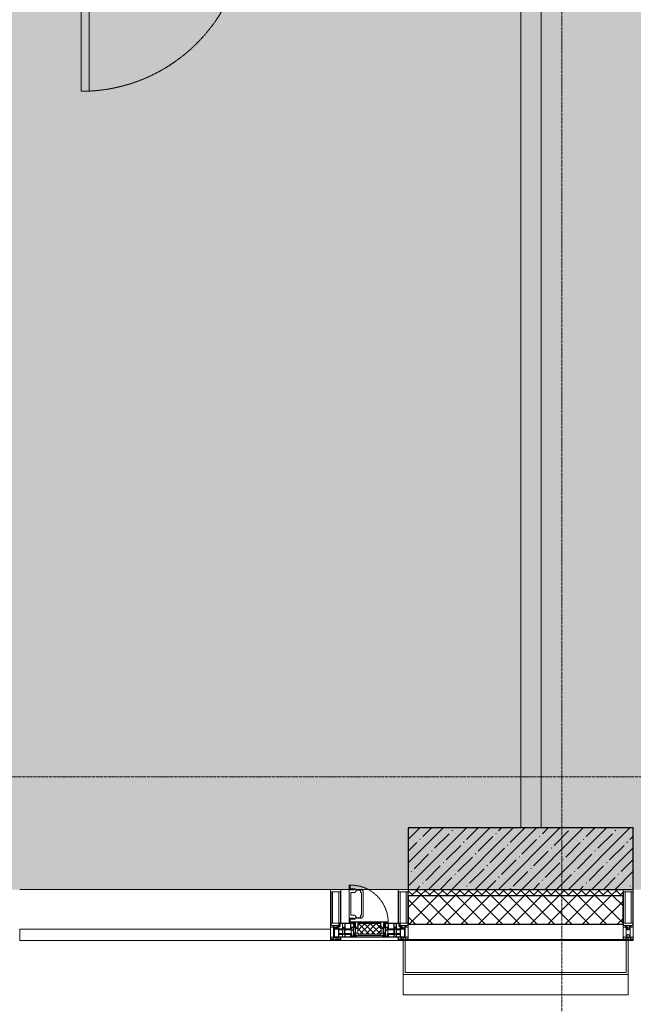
# Model space of a CAD drawing. Header units: millimetres. Extents: x -531352 to 178656, y -69521 to 326874.
# Tile 100 of 256: x -180153 to -177153, y 284825 to 289637. Entities that reach past the tile are written whole.
import ezdxf

# ---------------------------------------------------------------- set-up
doc = ezdxf.new("R2010")
doc.units = ezdxf.units.MM
doc.linetypes.add('-D1-02х01', pattern=[3, 2, -1])
doc.linetypes.add('-D1d1-15x02', pattern=[19, 15, -2, 0, -2])
for name, color, linetype, lineweight in [('_0', 7, 'Continuous', 13), ('A-COLS', 7, 'Continuous', 5), ('A-DETL-GENF', 7, 'Continuous', 5), ('A-DOOR', 7, 'Continuous', 5), ('A-GLAZ', 7, 'Continuous', 5), ('A-GLAZ-CURT', 8, 'Continuous', 5), ('A-GLAZ-CWMG', 8, 'Continuous', 5), ('A-WALL', 7, 'Continuous', 5), ('A-WALL-FNSH', 8, 'Continuous', 5), ('I-WALL', 7, 'Continuous', 5), ('S-COLS', 7, 'Continuous', 5), ('S-GRID', 7, 'Continuous', 5), ('Элементы узлов', 7, 'Continuous', 5)]:
    doc.layers.add(name, color=color, linetype=linetype, lineweight=lineweight)

# ---------------------------------------------------------------- blocks, each defined once
blk = doc.blocks.new('Rectangular Mullion - 50Wx250H-2623690-50_AS_m_L23')
at = {"layer": 'Элементы узлов'}
for p, q in [((-25, 65.2), (-25, 250)), ((-25, 250), (0, 250)), ((25, 250), (0, 250)), ((25, 65.2), (25, 250)), ((-23, 237.3), (0, 237.3)), ((-23, 237.3), (-23, 73.6)), ((-14.9, 84), (-14.9, 237.3)), ((23, 237.3), (0, 237.3)), ((14.9, 84), (14.9, 237.3)), ((23, 237.3), (23, 73.6)), ((-14, 65.2), (-25, 65.2)), ((0, 84), (-23, 84)), ((-0.5, 73.6), (-23, 73.6)), ((-14, 71.3), (-14, 65.2)), ((-10, 71.3), (-14, 71.3)), ((-10, 53), (-10, 71.3)), ((-8.7, 53), (-10, 53)), ((-10, 53), (-10, 17)), ((-8.7, 53), (-7, 54.7)), ((-7, 65.2), (-5.9, 67.3)), ((-7, 65.2), (-7, 54.7)), ((-4.1, 67.3), (-5.9, 67.3)), ((-4.1, 67.3), (-2.9, 65.1)), ((-2.9, 65.1), (-2.9, 54.6)), ((-1.3, 53), (-2.9, 54.6)), ((0, 53), (-1.3, 53)), ((0, 84), (23, 84)), ((0, 53), (1.3, 53)), ((0.5, 73.6), (23, 73.6)), ((1.3, 53), (2.9, 54.6)), ((4.1, 67.3), (2.9, 65.1)), ((2.9, 65.1), (2.9, 54.6)), ((4.1, 67.3), (5.9, 67.3)), ((7, 65.2), (5.9, 67.3)), ((7, 65.2), (7, 54.7)), ((8.7, 53), (7, 54.7)), ((8.7, 53), (10, 53)), ((10, 71.3), (14, 71.3)), ((10, 53), (10, 71.3)), ((10, 53), (10, 17)), ((14, 71.3), (14, 65.2)), ((14, 65.2), (25, 65.2)), ((-23.8, 14.6), (-25, 14.2)), ((-25, 0), (-25, 14.2)), ((-22.3, 17), (-23.8, 17)), ((-23.8, 17), (-23.8, 14.6)), ((-22.5, 10.6), (-23.8, 14.6)), ((-22.5, 10.6), (-23.7, 9.9)), ((-23.7, 1.3), (-23.7, 9.9)), ((-23.7, 1.3), (-11.8, 1.3)), ((-23.2, 10.2), (-22.5, 8)), ((-22.5, 8), (-22.5, 4.5)), ((-21.3, 4.5), (-22.5, 4.5)), ((-22.3, 17), (-22.3, 16)), ((-22.3, 16), (-21.3, 16)), ((-19, 17.6), (-21.3, 16)), ((-21.3, 4.5), (-21.3, 6.5)), ((-21.3, 6.5), (-14.2, 6.5)), ((-18.4, 16.6), (-19, 17.6)), ((-7.4, 16.6), (-18.4, 16.6)), ((-14.2, 6.5), (-14.2, 4.5)), ((-13.2, 4.5), (-14.2, 4.5)), ((-13.2, 4.5), (-12.2, 7.2)), ((-12.7, 7.6), (-11.3, 11.4)), ((-12.7, 7.6), (-11.8, 6.9)), ((-12.2, 9), (-12.2, 14.8)), ((-12.2, 14.8), (0, 14.8)), ((-11.8, 1.3), (-11.8, 6.9)), ((-10.5, 11.2), (-11.3, 11.4)), ((-10.5, 1.5), (-10.5, 11.2)), ((-4.8, 1.5), (-10.5, 1.5)), ((-10, 17), (-7.5, 17)), ((-8.5, 23), (-1.5, 30)), ((-8.5, 18.5), (-8.5, 23)), ((-7.5, 18.5), (-8.5, 18.5)), ((-7.5, 17), (-7.5, 18.5)), ((-7.4, 18), (-7.4, 16.6)), ((-2.6, 18), (-7.4, 18)), ((0, 8), (-4.8, 8)), ((-4.8, 1.5), (-4.8, 8)), ((-2.6, 18), (-2.6, 16.8)), ((-2.6, 16.8), (0, 16.8)), ((-1.5, 30), (0, 30)), ((1.5, 30), (0, 30)), ((2.6, 16.8), (0, 16.8)), ((0, 14.8), (0, 16.8)), ((0, 14.8), (0, 16.8)), ((12.2, 14.8), (0, 14.8)), ((0, 0), (0, 8)), ((0, 8), (4.8, 8)), ((0, 0), (0, 8)), ((8.5, 23), (1.5, 30)), ((2.6, 18), (2.6, 16.8)), ((2.6, 18), (7.4, 18)), ((4.8, 1.5), (4.8, 8)), ((4.8, 1.5), (10.5, 1.5)), ((7.4, 18), (7.4, 16.6)), ((7.4, 16.6), (18.4, 16.6)), ((7.5, 18.5), (8.5, 18.5)), ((7.5, 17), (7.5, 18.5)), ((10, 17), (7.5, 17)), ((8.5, 18.5), (8.5, 23)), ((10.5, 11.2), (11.3, 11.4)), ((10.5, 1.5), (10.5, 11.2)), ((12.7, 7.6), (11.3, 11.4)), ((12.7, 7.6), (11.8, 6.9)), ((11.8, 1.3), (11.8, 6.9)), ((23.7, 1.3), (11.8, 1.3)), ((12.2, 9), (12.2, 14.8)), ((13.2, 4.5), (12.2, 7.2)), ((13.2, 4.5), (14.2, 4.5)), ((21.3, 6.5), (14.2, 6.5)), ((14.2, 6.5), (14.2, 4.5)), ((18.4, 16.6), (19, 17.6)), ((19, 17.6), (21.3, 16)), ((22.3, 16), (21.3, 16)), ((21.3, 4.5), (21.3, 6.5)), ((21.3, 4.5), (22.5, 4.5)), ((22.3, 17), (22.3, 16)), ((22.3, 17), (23.8, 17)), ((22.5, 10.6), (23.8, 14.6)), ((22.5, 10.6), (23.7, 9.9)), ((23.2, 10.2), (22.5, 8)), ((22.5, 8), (22.5, 4.5)), ((23.7, 1.3), (23.7, 9.9)), ((23.8, 17), (23.8, 14.6)), ((23.8, 14.6), (25, 14.2)), ((25, 0), (25, 14.2)), ((-25, 0), (0, 0)), ((25, 0), (0, 0))]:
    blk.add_line(p, q, dxfattribs=at)
for centre, start, end in [((-0.5, 73.1), 360, 90), ((0.5, 73.1), 90, 180)]:
    blk.add_arc(centre, 0.5, start, end, dxfattribs=at)
blk = doc.blocks.new('Rectangular Mullion - R_StandardFrame_50Wx250H-5026827-50_AS_M_L23')
at = {"layer": 'A-GLAZ-CWMG', "lineweight": 9}
for p, q in [((-25, 0), (-25, 250)), ((-25, 250), (25, 250)), ((25, 250), (25, 0)), ((25, 0), (-25, 0))]:
    blk.add_line(p, q, dxfattribs=at)
blk = doc.blocks.new('A_PAN_Створка - 383мм-V23-50_AS_M_L23')
at = {"layer": 'A-GLAZ-CURT'}
h = blk.add_hatch(dxfattribs=at)
h.set_pattern_fill('FP_24', color=256, style=0, pattern_type=2)
h.set_pattern_definition([(225, (13810, -750), (14.142136, -14.142136), []), (315, (13810, -750), (14.142136, 14.142136), [])])
h.paths.add_polyline_path([(-24.9, -31.8), (-54.5, -31.8), (-54.9, -34.1), (-57.2, -36.4), (-57.2, -60.8), (-54.6, -63.4), (-53.6, -82.7), (54.6, -81.8), (54.6, -63.4), (57.2, -60.8), (57.2, -36.4), (54.9, -34.1), (54.5, -31.8)])
at = {"layer": 'A-DETL-GENF'}
for p, q in [((-70, -32.1), (-61.4, -23.5)), ((-70, -62.5), (-70, -32.1)), ((-67.8, -38.3), (-65.7, -37.4)), ((-67.8, -55.7), (-67.8, -38.3)), ((-65.7, -37.4), (-60.8, -34.7)), ((61.4, -23.5), (-61.4, -23.5)), ((-60.8, -34.7), (-57.3, -35.9)), ((-55.2, -33.8), (-57.3, -35.9)), ((-54.9, -34.1), (-57.2, -36.4)), ((-57.2, -36.4), (-57.2, -60.8)), ((-55.2, -33.8), (-54.8, -31.5)), ((-54.9, -25.8), (-53.9, -24.8)), ((-54.9, -29.5), (-54.9, -25.8)), ((-53.9, -30.5), (-54.9, -29.5)), ((-54.5, -31.8), (-54.9, -34.1)), ((0, -31.5), (-54.8, -31.5)), ((54.5, -31.8), (-54.5, -31.8)), ((-53.9, -24.8), (53.9, -24.8)), ((53.9, -30.5), (-53.9, -30.5)), ((0, -31.5), (54.8, -31.5)), ((54.9, -25.8), (53.9, -24.8)), ((53.9, -30.5), (54.9, -29.5)), ((54.9, -34.1), (54.5, -31.8)), ((55.2, -33.8), (54.8, -31.5)), ((54.9, -29.5), (54.9, -25.8)), ((57.2, -36.4), (54.9, -34.1)), ((55.2, -33.8), (57.3, -35.9)), ((57.2, -60.8), (57.2, -36.4)), ((60.8, -34.7), (57.3, -35.9)), ((65.7, -37.4), (60.8, -34.7)), ((70, -32.1), (61.4, -23.5)), ((67.8, -38.3), (65.7, -37.4)), ((67.8, -55.7), (67.8, -38.3)), ((70, -62.5), (70, -32.1)), ((-91.5, -87.5), (-73.9, -87.5)), ((-91.5, -92), (-91.5, -87.5)), ((-91.5, -92), (91.5, -92)), ((-83.4, -90.3), (-83.4, -87.5)), ((-83.4, -90.3), (-69.4, -90.3)), ((-73.9, -62.5), (-70, -62.5)), ((-73.9, -87.5), (-73.9, -62.5)), ((-69.4, -66.5), (-73.9, -66.5)), ((-73.9, -81.5), (-69.4, -81.5)), ((-69.4, -85.5), (-73.9, -85.5)), ((-69.4, -81.5), (-69.4, -66.5)), ((-69.4, -90.3), (-69.4, -85.5)), ((-61.7, -62.5), (-67.9, -62.5)), ((-67.9, -62.5), (-67.9, -89.3)), ((-67.9, -89.3), (-66.9, -90.3)), ((-66, -56.5), (-67.8, -55.7)), ((-66.9, -90.3), (-57.4, -90.3)), ((-66, -56.5), (-62, -59.1)), ((-62, -59.1), (-60.7, -61)), ((-61.7, -64.9), (-61.7, -62.5)), ((-60.1, -67.7), (-61.7, -64.9)), ((-60.7, -61), (-57.4, -61)), ((-56.4, -67.7), (-60.1, -67.7)), ((-57.4, -61), (-54.9, -63.5)), ((-57.4, -90.3), (-56.4, -89.4)), ((-57.2, -60.8), (-54.6, -63.4)), ((-56.4, -89.4), (-56.4, -67.7)), ((-54.9, -63.5), (-54.9, -81.9)), ((-54.9, -81.9), (-53.8, -83)), ((-54.9, -85.6), (-53.9, -84.6)), ((-54.9, -89.3), (-54.9, -85.6)), ((-53.9, -90.3), (-54.9, -89.3)), ((-54.6, -63.4), (-54.6, -81.8)), ((-54.6, -81.8), (-53.6, -82.7)), ((-53.9, -84.6), (53.9, -84.6)), ((53.9, -90.3), (-53.9, -90.3)), ((53.8, -83), (-53.8, -83)), ((-53.6, -82.7), (53.6, -82.7)), ((53.6, -82.7), (54.6, -81.8)), ((54.9, -81.9), (53.8, -83)), ((54.9, -85.6), (53.9, -84.6)), ((53.9, -90.3), (54.9, -89.3)), ((54.6, -63.4), (57.2, -60.8)), ((54.6, -81.8), (54.6, -63.4)), ((57.4, -61), (54.9, -63.5)), ((54.9, -63.5), (54.9, -81.9)), ((54.9, -89.3), (54.9, -85.6)), ((56.4, -67.7), (60.1, -67.7)), ((56.4, -89.4), (56.4, -67.7)), ((57.4, -90.3), (56.4, -89.4)), ((60.7, -61), (57.4, -61)), ((66.9, -90.3), (57.4, -90.3)), ((60.1, -67.7), (61.7, -64.9)), ((62, -59.1), (60.7, -61)), ((61.7, -62.5), (67.9, -62.5)), ((61.7, -64.9), (61.7, -62.5)), ((66, -56.5), (62, -59.1)), ((66, -56.5), (67.8, -55.7)), ((67.9, -89.3), (66.9, -90.3)), ((67.9, -62.5), (67.9, -89.3)), ((69.4, -66.5), (73.9, -66.5)), ((69.4, -81.5), (69.4, -66.5)), ((73.9, -81.5), (69.4, -81.5)), ((69.4, -85.5), (73.9, -85.5)), ((69.4, -90.3), (69.4, -85.5)), ((83.4, -90.3), (69.4, -90.3)), ((73.9, -62.5), (70, -62.5)), ((73.9, -87.5), (73.9, -62.5)), ((91.5, -87.5), (73.9, -87.5)), ((83.4, -90.3), (83.4, -87.5)), ((91.5, -92), (91.5, -87.5))]:
    blk.add_line(p, q, dxfattribs=at)
at = {"layer": 'A-DETL-GENF', "color": 9, "true_color": 0xc8c8c8}
for p, q in [((95.1, -87.5), (95.1, -105.1)), ((99.6, -87.5), (95.1, -87.5)), ((97.9, -95.6), (95.1, -95.6)), ((97.9, -95.6), (97.9, -109.6)), ((99.6, -270.5), (99.6, -87.5)), ((39.7, -109), (31.1, -117.6)), ((31.1, -117.6), (31.1, -240.4)), ((41.4, -123.8), (39.1, -124.2)), ((39.1, -179), (39.1, -124.2)), ((70.1, -109), (39.7, -109)), ((41.4, -123.8), (43.5, -121.7)), ((45, -113.3), (42.3, -118.2)), ((42.3, -118.2), (43.5, -121.7)), ((45.9, -111.2), (45, -113.3)), ((63.3, -111.2), (45.9, -111.2)), ((64.1, -113), (63.3, -111.2)), ((64.1, -113), (66.7, -117)), ((66.7, -117), (68.6, -118.3)), ((68.6, -118.3), (68.6, -121.6)), ((68.6, -121.6), (71.1, -124.1)), ((70.1, -105.1), (70.1, -109)), ((95.1, -105.1), (70.1, -105.1)), ((71.1, -124.1), (89.5, -124.1)), ((74.1, -109.6), (74.1, -105.1)), ((89.1, -109.6), (74.1, -109.6)), ((89.1, -105.1), (89.1, -109.6)), ((89.5, -124.1), (90.6, -125.2)), ((90.6, -125.2), (90.6, -232.8)), ((93.1, -109.6), (93.1, -105.1)), ((97.9, -109.6), (93.1, -109.6)), ((39.1, -179), (39.1, -233.8)), ((39.7, -249), (31.1, -240.4)), ((41.4, -234.2), (39.1, -233.8)), ((41.4, -234.2), (43.5, -236.3)), ((42.3, -239.8), (43.5, -236.3)), ((45, -244.7), (42.3, -239.8)), ((66.7, -241), (68.6, -239.7)), ((68.6, -236.4), (71.1, -233.9)), ((68.6, -239.7), (68.6, -236.4)), ((71.1, -233.9), (89.5, -233.9)), ((89.5, -233.9), (90.6, -232.8)), ((70.1, -249), (39.7, -249)), ((45.9, -246.8), (45, -244.7)), ((63.3, -246.8), (45.9, -246.8)), ((64.1, -245), (63.3, -246.8)), ((64.1, -245), (66.7, -241)), ((70.1, -252.9), (70.1, -249)), ((95.1, -252.9), (70.1, -252.9)), ((74.1, -248.4), (74.1, -252.9)), ((89.1, -248.4), (74.1, -248.4)), ((89.1, -252.9), (89.1, -248.4)), ((93.1, -248.4), (93.1, -252.9)), ((97.9, -248.4), (93.1, -248.4)), ((95.1, -270.5), (95.1, -252.9)), ((97.9, -262.4), (95.1, -262.4)), ((99.6, -270.5), (95.1, -270.5)), ((97.9, -262.4), (97.9, -248.4))]:
    blk.add_line(p, q, dxfattribs=at)
at = {"layer": 'A-GLAZ'}
for p, q in [((-67.9, -17), (-171, -17)), ((-171, -17), (-171, -57)), ((-171, -18.5), (-153.5, -18.5)), ((-153.5, -18.5), (-152, -20)), ((-152, -20), (-152, -73.5)), ((-150.5, -17), (-150.5, -29.4)), ((-132.4, -18.6), (-150.5, -18.6)), ((-150.5, -29.4), (-132.4, -29.4)), ((-150.5, -33.6), (-150.5, -68)), ((-136.3, -33.6), (-150.5, -33.6)), ((-137.2, -31), (-135.8, -35)), ((-132.5, -31), (-137.2, -31)), ((-132.1, -36.8), (-135.8, -35)), ((-132.5, -31.9), (-133.4, -33.7)), ((-133.4, -33.7), (-130.1, -35.3)), ((-132.5, -31.9), (-132.5, -31)), ((-132.4, -29.4), (-132.4, -18.6)), ((-132.1, -49), (-132.1, -36.8)), ((-131, -18.2), (-131, -29.5)), ((-120.8, -18.2), (-131, -18.2)), ((-131, -29.5), (-120.8, -29.5)), ((-131, -30.9), (-131, -33)), ((-120.8, -30.9), (-131, -30.9)), ((-129.4, -34.6), (-131, -33)), ((-130.1, -35.3), (-129.4, -34.6)), ((-130.1, -35.3), (-130.1, -50.4)), ((-122.4, -34.6), (-120.8, -33)), ((-121.7, -35.3), (-122.4, -34.6)), ((-118.4, -33.7), (-121.7, -35.3)), ((-121.7, -35.3), (-121.7, -50.4)), ((-120.8, -18.2), (-120.8, -29.5)), ((-120.8, -30.9), (-120.8, -33)), ((-119.7, -36.8), (-115.9, -35)), ((-119.7, -49), (-119.7, -36.8)), ((-119.3, -18.6), (-92.5, -18.6)), ((-119.3, -29.4), (-119.3, -18.6)), ((-92.5, -29.4), (-119.3, -29.4)), ((-119.3, -31), (-114.6, -31)), ((-119.3, -31.9), (-119.3, -31)), ((-119.3, -31.9), (-118.4, -33.7)), ((-114.6, -31), (-115.9, -35)), ((-94.1, -33.5), (-115.4, -33.5)), ((-89.9, -35.1), (-94.1, -33.5)), ((-92.5, -18.6), (-92.5, -29.4)), ((-90.8, -18.5), (-90.8, -29.4)), ((-87.3, -18.5), (-90.8, -18.5)), ((-90.8, -29.4), (-85.9, -29.4)), ((-89.9, -32.5), (-89.9, -35.1)), ((-85.9, -32.5), (-89.9, -32.5)), ((-89.9, -35.1), (-89.9, -50.9)), ((-87.3, -20.4), (-87.3, -18.5)), ((-87.3, -20.4), (-87.3, -21.9)), ((-84.8, -20.4), (-87.3, -20.4)), ((-87.3, -21.9), (-85.9, -21.9)), ((-85.9, -18.2), (-85.9, -20.4)), ((-75.9, -18.2), (-85.9, -18.2)), ((-85.9, -21.9), (-85.9, -29.4)), ((-85.9, -29.4), (-85.9, -32.5)), ((-85.9, -53.5), (-78, -45.6)), ((-83.4, -20.4), (-84.8, -20.4)), ((-70, -33.8), (-83.4, -20.4)), ((-78, -84), (-78, -23.5)), ((-78, -23.5), (-67.9, -23.5)), ((-78, -36.8), (-70, -36.8)), ((-78, -45.6), (-78, -36.8)), ((-75.9, -21.5), (-75.9, -18.2)), ((-75.9, -21.5), (-75.9, -23.5)), ((-74.9, -21.5), (-75.9, -21.5)), ((-75.9, -23.5), (-73, -23.5)), ((-74.9, -17.9), (-74.9, -21.5)), ((-68.9, -17.9), (-74.9, -17.9)), ((-67.2, -29.3), (-73, -23.5)), ((-61.4, -23.5), (-70, -32.1)), ((-70, -32.1), (-70, -62.5)), ((-70, -36.8), (-70, -33.8)), ((-68.9, -21.5), (-68.9, -17.9)), ((-67.9, -21.5), (-68.9, -21.5)), ((67.9, -17), (-67.9, -17)), ((-61.4, -23.5), (-67.9, -17)), ((-67.9, -17), (-67.9, -23.5)), ((-67.9, -17), (67.9, -17)), ((-67.9, -21.5), (-67.9, -23.5)), ((-67.9, -23.5), (-64.6, -26.8)), ((-67.9, -23.5), (-64.6, -26.8)), ((-64.6, -26.8), (-67.2, -29.3)), ((-64.6, -26.8), (-61.4, -23.5)), ((61.4, -23.5), (-61.4, -23.5)), ((67.9, -17), (61.4, -23.5)), ((70, -32.1), (61.4, -23.5)), ((61.4, -23.5), (64.6, -26.8)), ((67.9, -23.5), (64.6, -26.8)), ((64.6, -26.8), (67.9, -23.5)), ((64.6, -26.8), (67.2, -29.3)), ((67.2, -29.3), (73, -23.5)), ((67.9, -23.5), (67.9, -17)), ((171, -17), (67.9, -17)), ((67.9, -21.5), (67.9, -23.5)), ((67.9, -21.5), (68.9, -21.5)), ((67.9, -23.5), (78, -23.5)), ((68.9, -17.9), (74.9, -17.9)), ((68.9, -21.5), (68.9, -17.9)), ((70, -33.8), (83.4, -20.4)), ((70, -62.5), (70, -32.1)), ((70, -36.8), (70, -33.8)), ((78, -36.8), (70, -36.8)), ((75.9, -23.5), (73, -23.5)), ((74.9, -17.9), (74.9, -21.5)), ((74.9, -21.5), (75.9, -21.5)), ((75.9, -18.2), (85.9, -18.2)), ((75.9, -21.5), (75.9, -18.2)), ((75.9, -21.5), (75.9, -23.5)), ((78, -23.5), (78, -84)), ((78, -45.6), (78, -36.8)), ((85.9, -53.5), (78, -45.6)), ((83.4, -20.4), (84.8, -20.4)), ((84.8, -20.4), (87.3, -20.4)), ((85.9, -18.2), (85.9, -20.4)), ((85.9, -21.9), (85.9, -29.4)), ((87.3, -21.9), (85.9, -21.9)), ((85.9, -29.4), (85.9, -32.5)), ((90.8, -29.4), (85.9, -29.4)), ((85.9, -32.5), (89.9, -32.5)), ((87.3, -18.5), (90.8, -18.5)), ((87.3, -20.4), (87.3, -18.5)), ((87.3, -20.4), (87.3, -21.9)), ((89.9, -32.5), (89.9, -35.1)), ((89.9, -35.1), (94.1, -33.5)), ((89.9, -35.1), (89.9, -50.9)), ((90.8, -18.5), (90.8, -29.4)), ((92.5, -18.6), (92.5, -29.4)), ((119.3, -18.6), (92.5, -18.6)), ((92.5, -29.4), (119.3, -29.4)), ((94.1, -33.5), (115.4, -33.5)), ((114.6, -31), (115.9, -35)), ((119.3, -31), (114.6, -31)), ((119.7, -36.8), (115.9, -35)), ((119.3, -31.9), (118.4, -33.7)), ((118.4, -33.7), (121.7, -35.3)), ((119.3, -29.4), (119.3, -18.6)), ((119.3, -31.9), (119.3, -31)), ((119.7, -49), (119.7, -36.8)), ((120.8, -18.2), (120.8, -29.5)), ((120.8, -18.2), (131, -18.2)), ((131, -29.5), (120.8, -29.5)), ((120.8, -30.9), (120.8, -33)), ((120.8, -30.9), (131, -30.9)), ((122.4, -34.6), (120.8, -33)), ((121.7, -35.3), (122.4, -34.6)), ((121.7, -35.3), (121.7, -50.4)), ((129.4, -34.6), (131, -33)), ((130.1, -35.3), (129.4, -34.6)), ((133.4, -33.7), (130.1, -35.3)), ((130.1, -35.3), (130.1, -50.4)), ((131, -18.2), (131, -29.5)), ((131, -30.9), (131, -33)), ((132.1, -36.8), (135.8, -35)), ((132.1, -49), (132.1, -36.8)), ((132.4, -18.6), (150.5, -18.6)), ((132.4, -29.4), (132.4, -18.6)), ((150.5, -29.4), (132.4, -29.4)), ((132.5, -31), (137.2, -31)), ((132.5, -31.9), (132.5, -31)), ((132.5, -31.9), (133.4, -33.7)), ((137.2, -31), (135.8, -35)), ((136.3, -33.6), (150.5, -33.6)), ((150.5, -17), (150.5, -29.4)), ((150.5, -33.6), (150.5, -68)), ((153.5, -18.5), (152, -20)), ((152, -20), (152, -73.5)), ((171, -18.5), (153.5, -18.5)), ((171, -57), (171, -17)), ((-171, -55.5), (-152, -55.5)), ((-171, -57), (-156, -57)), ((-153, -60), (-153, -73.5)), ((-153, -73.5), (-150, -73.5)), ((-136.4, -52.4), (-150.5, -52.4)), ((-150.5, -56.6), (-132.4, -56.6)), ((-150.5, -68), (-143.5, -68)), ((-150.5, -69.5), (-150.5, -73.5)), ((-145, -69.5), (-150.5, -69.5)), ((-150, -73.5), (-150, -84)), ((-150, -84), (-78, -84)), ((-148.5, -81), (-148.5, -82.5)), ((-143.5, -81), (-148.5, -81)), ((-148.5, -82.5), (-132.4, -82.5)), ((-145, -69.5), (-145, -79.5)), ((-143.5, -68), (-143.5, -81)), ((-137.2, -54.8), (-135.8, -50.8)), ((-132.5, -54.8), (-137.2, -54.8)), ((-132.1, -49), (-135.8, -50.8)), ((-133.4, -52), (-130.1, -50.4)), ((-132.5, -53.8), (-133.4, -52)), ((-132.5, -53.8), (-132.5, -54.8)), ((-132.4, -56.6), (-132.4, -82.5)), ((-129.4, -51.1), (-131, -52.7)), ((-131, -55.1), (-131, -52.7)), ((-120.8, -55.1), (-131, -55.1)), ((-131, -56.5), (-131, -62.6)), ((-131, -56.5), (-120.8, -56.5)), ((-120.8, -62.6), (-131, -62.6)), ((-131, -64.6), (-120.8, -64.6)), ((-131, -82.5), (-131, -64.6)), ((-131, -82.5), (-120.8, -82.5)), ((-130.1, -50.4), (-129.4, -51.1)), ((-121.7, -50.4), (-122.4, -51.1)), ((-122.4, -51.1), (-120.8, -52.7)), ((-118.4, -52), (-121.7, -50.4)), ((-120.8, -55.1), (-120.8, -52.7)), ((-120.8, -56.5), (-120.8, -62.6)), ((-120.8, -82.5), (-120.8, -64.6)), ((-119.7, -49), (-115.9, -50.8)), ((-119.3, -53.8), (-118.4, -52)), ((-119.3, -53.8), (-119.3, -54.8)), ((-119.3, -54.8), (-114.6, -54.8)), ((-119.3, -56.6), (-119.3, -82.5)), ((-92.5, -56.6), (-119.3, -56.6)), ((-119.3, -82.5), (-92.5, -82.5)), ((-114.6, -54.8), (-115.9, -50.8)), ((-94.1, -52.5), (-115.3, -52.5)), ((-89.9, -50.9), (-94.1, -52.5)), ((-92.5, -56.6), (-92.5, -82.5)), ((-73.9, -87.5), (-91.5, -87.5)), ((-91.5, -87.5), (-91.5, -92)), ((-91.5, -92), (91.5, -92)), ((-90.8, -56.6), (-85.9, -56.6)), ((-90.8, -62.7), (-90.8, -56.6)), ((-80.4, -62.7), (-90.8, -62.7)), ((-90.8, -64.6), (-90.8, -82.5)), ((-80.1, -64.6), (-90.8, -64.6)), ((-90.8, -82.5), (-79.5, -82.5)), ((-89.9, -52.2), (-89.9, -50.9)), ((-89.9, -52.2), (-88.6, -53.5)), ((-85.9, -53.5), (-88.6, -53.5)), ((-85.9, -56.6), (-85.9, -53.5)), ((-78, -84), (-85, -84)), ((-85, -84), (-85, -87.5)), ((-85, -87.5), (-78, -87.5)), ((-80.4, -61.1), (-80.4, -62.7)), ((-78, -61.1), (-80.4, -61.1)), ((-80.1, -66.1), (-80.1, -64.6)), ((-78, -66.1), (-80.1, -66.1)), ((-79.5, -80.6), (-78, -80.6)), ((-79.5, -82.5), (-79.5, -80.6)), ((-78, -66.1), (-78, -61.1)), ((-78, -87.5), (-78, -84)), ((-78, -84), (-73.9, -84)), ((-70, -62.5), (-73.9, -62.5)), ((-73.9, -62.5), (-73.9, -87.5)), ((73.9, -62.5), (70, -62.5)), ((73.9, -87.5), (73.9, -62.5)), ((73.9, -84), (78, -84)), ((91.5, -87.5), (73.9, -87.5)), ((78, -61.1), (80.4, -61.1)), ((78, -66.1), (78, -61.1)), ((78, -66.1), (80.1, -66.1)), ((79.5, -80.6), (78, -80.6)), ((78, -87.5), (78, -84)), ((78, -84), (85, -84)), ((78, -84), (150, -84)), ((85, -87.5), (78, -87.5)), ((79.5, -82.5), (79.5, -80.6)), ((90.8, -82.5), (79.5, -82.5)), ((80.1, -64.6), (90.8, -64.6)), ((80.1, -66.1), (80.1, -64.6)), ((80.4, -61.1), (80.4, -62.7)), ((80.4, -62.7), (90.8, -62.7)), ((85, -84), (85, -87.5)), ((85.9, -53.5), (88.6, -53.5)), ((85.9, -56.6), (85.9, -53.5)), ((90.8, -56.6), (85.9, -56.6)), ((89.9, -52.2), (88.6, -53.5)), ((89.9, -50.9), (94.1, -52.5)), ((89.9, -52.2), (89.9, -50.9)), ((90.8, -62.7), (90.8, -56.6)), ((90.8, -64.6), (90.8, -82.5)), ((91.5, -92), (91.5, -87.5)), ((92.5, -56.6), (119.3, -56.6)), ((92.5, -56.6), (92.5, -82.5)), ((119.3, -82.5), (92.5, -82.5)), ((94.1, -52.5), (115.3, -52.5)), ((114.6, -54.8), (115.9, -50.8)), ((119.3, -54.8), (114.6, -54.8)), ((119.7, -49), (115.9, -50.8)), ((118.4, -52), (121.7, -50.4)), ((119.3, -53.8), (118.4, -52)), ((119.3, -53.8), (119.3, -54.8)), ((119.3, -56.6), (119.3, -82.5)), ((122.4, -51.1), (120.8, -52.7)), ((120.8, -55.1), (120.8, -52.7)), ((120.8, -55.1), (131, -55.1)), ((120.8, -56.5), (120.8, -62.6)), ((131, -56.5), (120.8, -56.5)), ((120.8, -62.6), (131, -62.6)), ((120.8, -82.5), (120.8, -64.6)), ((131, -64.6), (120.8, -64.6)), ((131, -82.5), (120.8, -82.5)), ((121.7, -50.4), (122.4, -51.1)), ((130.1, -50.4), (129.4, -51.1)), ((129.4, -51.1), (131, -52.7)), ((133.4, -52), (130.1, -50.4)), ((131, -55.1), (131, -52.7)), ((131, -56.5), (131, -62.6)), ((131, -82.5), (131, -64.6)), ((132.1, -49), (135.8, -50.8)), ((150.5, -56.6), (132.4, -56.6)), ((132.4, -56.6), (132.4, -82.5)), ((148.5, -82.5), (132.4, -82.5)), ((132.5, -53.8), (133.4, -52)), ((132.5, -53.8), (132.5, -54.8)), ((132.5, -54.8), (137.2, -54.8)), ((137.2, -54.8), (135.8, -50.8)), ((136.4, -52.4), (150.5, -52.4)), ((143.5, -68), (143.5, -81)), ((150.5, -68), (143.5, -68)), ((143.5, -81), (148.5, -81)), ((145, -69.5), (150.5, -69.5)), ((145, -69.5), (145, -79.5)), ((148.5, -81), (148.5, -82.5)), ((150, -84), (150, -73.5)), ((150, -73.5), (153, -73.5)), ((150.5, -69.5), (150.5, -73.5)), ((171, -55.5), (152, -55.5)), ((153, -73.5), (153, -60)), ((156, -57), (171, -57))]:
    blk.add_line(p, q, dxfattribs=at)
for centre, start, end in [((-156, -60), 0, 90), ((156, -60), 90, 180)]:
    blk.add_arc(centre, 3, start, end, dxfattribs=at)
at = {"layer": 'A-GLAZ', "linetype": '-D1-02х01'}
blk.add_arc((91.4, -87.5), 183, 181.4091, 271.1445, dxfattribs=at)
blk = doc.blocks.new('Rectangular Mullion - 50Wx250H-V4-50_AS_M_L23')
at = {"layer": 'A-DETL-GENF'}
for p, q in [((-25, 65.2), (-25, 250)), ((-25, 250), (0, 250)), ((25, 250), (0, 250)), ((25, 84), (25, 250)), ((-23, 237.3), (0, 237.3)), ((-23, 237.3), (-23, 73.6)), ((-14.9, 84), (-14.9, 237.3)), ((23, 237.3), (0, 237.3)), ((14.9, 84), (14.9, 237.3)), ((23, 237.3), (23, 84)), ((-14, 65.2), (-25, 65.2)), ((0, 84), (-23, 84)), ((-0.5, 73.6), (-23, 73.6)), ((-14, 71.3), (-14, 65.2)), ((-10, 71.3), (-14, 71.3)), ((-10, 53), (-10, 71.3)), ((-8.7, 53), (-10, 53)), ((-10, 53), (-10, 17)), ((-8.7, 53), (-7, 54.7)), ((-7, 65.2), (-5.9, 67.3)), ((-7, 65.2), (-7, 54.7)), ((-4.1, 67.3), (-5.9, 67.3)), ((-4.1, 67.3), (-2.9, 65.1)), ((-2.9, 65.1), (-2.9, 57)), ((0, 84), (15, 84)), ((0.5, 73.6), (15, 73.6)), ((4.1, 67.3), (2.9, 65.1)), ((2.9, 65.1), (2.9, 57)), ((4.1, 67.3), (5.9, 67.3)), ((7, 65.2), (5.9, 67.3)), ((7, 65.2), (7, 57)), ((10, 71.3), (12, 71.3)), ((10, 57.4), (10, 71.3)), ((-23.8, 14.6), (-25, 14.2)), ((-25, 0), (-25, 14.2)), ((-22.3, 17), (-23.8, 17)), ((-23.8, 17), (-23.8, 14.6)), ((-22.5, 10.6), (-23.8, 14.6)), ((-22.5, 10.6), (-23.7, 9.9)), ((-23.7, 1.3), (-23.7, 9.9)), ((-23.7, 1.3), (-11.8, 1.3)), ((-23.2, 10.2), (-22.5, 8)), ((-22.5, 8), (-22.5, 4.5)), ((-21.3, 4.5), (-22.5, 4.5)), ((-22.3, 17), (-22.3, 16)), ((-22.3, 16), (-21.3, 16)), ((-19, 17.6), (-21.3, 16)), ((-21.3, 4.5), (-21.3, 6.5)), ((-21.3, 6.5), (-14.2, 6.5)), ((-18.4, 16.6), (-19, 17.6)), ((-7.4, 16.6), (-18.4, 16.6)), ((-14.2, 6.5), (-14.2, 4.5)), ((-13.2, 4.5), (-14.2, 4.5)), ((-13.2, 4.5), (-12.2, 7.2)), ((-12.7, 7.6), (-11.3, 11.4)), ((-12.7, 7.6), (-11.8, 6.9)), ((-12.2, 9), (-12.2, 14.8)), ((-12.2, 14.8), (0, 14.8)), ((-11.8, 1.3), (-11.8, 6.9)), ((-10.5, 11.2), (-11.3, 11.4)), ((-10.5, 1.5), (-10.5, 11.2)), ((-4.8, 1.5), (-10.5, 1.5)), ((-10, 17), (-7.5, 17)), ((-8.5, 23), (-6, 25.5)), ((-8.5, 18.5), (-8.5, 23)), ((-7.5, 18.5), (-8.5, 18.5)), ((-7.5, 17), (-7.5, 18.5)), ((-7.4, 18), (-7.4, 16.6)), ((-6, 18), (-7.4, 18)), ((0, 8), (-4.8, 8)), ((-4.8, 1.5), (-4.8, 8)), ((-2.6, 16.8), (0, 16.8)), ((2.6, 16.8), (0, 16.8)), ((0, 14.8), (0, 16.8)), ((0, 14.8), (0, 16.8)), ((12.2, 14.8), (0, 14.8)), ((0, 0), (0, 8)), ((0, 8), (4.8, 8)), ((0, 0), (0, 8)), ((4.8, 1.5), (4.8, 8)), ((4.8, 1.5), (10.5, 1.5)), ((7.4, 16.6), (18.4, 16.6)), ((10.5, 11.2), (11.3, 11.4)), ((10.5, 1.5), (10.5, 11.2)), ((12.7, 7.6), (11.3, 11.4)), ((12.7, 7.6), (11.8, 6.9)), ((11.8, 1.3), (11.8, 6.9)), ((23.7, 1.3), (11.8, 1.3)), ((12.2, 9), (12.2, 14.8)), ((13.2, 4.5), (12.2, 7.2)), ((13.2, 4.5), (14.2, 4.5)), ((21.3, 6.5), (14.2, 6.5)), ((14.2, 6.5), (14.2, 4.5)), ((19.9, 17), (21.3, 16)), ((22.3, 16), (21.3, 16)), ((21.3, 4.5), (21.3, 6.5)), ((21.3, 4.5), (22.5, 4.5)), ((22.3, 17), (22.3, 16)), ((22.5, 10.6), (23.8, 14.6)), ((22.5, 10.6), (23.7, 9.9)), ((23.2, 10.2), (22.5, 8)), ((22.5, 8), (22.5, 4.5)), ((23.7, 1.3), (23.7, 9.9)), ((23.8, 17), (23.8, 14.6)), ((23.8, 14.6), (25, 14.2)), ((25, 0), (25, 14.2)), ((-25, 0), (0, 0)), ((25, 0), (0, 0))]:
    blk.add_line(p, q, dxfattribs=at)
for centre, start, end in [((-0.5, 73.1), 360, 90), ((0.5, 73.1), 90, 180)]:
    blk.add_arc(centre, 0.5, start, end, dxfattribs=at)
blk = doc.blocks.new('Rectangular Mullion - R_StandardFrame_50Wx250H-3538118-50_AS_M_L23')
at = {"layer": 'A-GLAZ-CWMG', "lineweight": 9}
for p, q in [((-25, 0), (-25, 250)), ((-25, 250), (25, 250)), ((25, 250), (25, 84)), ((25, 0), (-25, 0)), ((25, 17), (25, 0))]:
    blk.add_line(p, q, dxfattribs=at)
blk = doc.blocks.new('System Panel - A_PAN_Glass-5027492-50_AS_M_L23')
at = {"layer": 'A-GLAZ-CURT'}
for p, q in [((760, 0), (-760, 0)), ((-760, 0), (-760, -55)), ((760, -55), (760, 0)), ((-760, -55), (760, -55))]:
    blk.add_line(p, q, dxfattribs=at)
blk = doc.blocks.new('Rectangular Mullion - R_StandardFrame_50Wx250H-3340239-50_AS_M_L23')
at = {"layer": 'A-GLAZ-CWMG'}
blk.add_line((12100, -500), (13620, -500), dxfattribs=at)
blk = doc.blocks.new('Rectangular Mullion - 50Wx250H-V1-50_AS_M_L23')
at = {"layer": 'A-DETL-GENF'}
for p, q in [((-25, 84), (-25, 250)), ((-25, 250), (0, 250)), ((25, 250), (0, 250)), ((25, 65.2), (25, 250)), ((-23, 237.3), (0, 237.3)), ((-23, 237.3), (-23, 84)), ((-14.9, 84), (-14.9, 237.3)), ((23, 237.3), (0, 237.3)), ((14.9, 84), (14.9, 237.3)), ((23, 237.3), (23, 73.6)), ((0, 84), (-15, 84)), ((-0.5, 73.6), (-15, 73.6)), ((-10, 71.3), (-12, 71.3)), ((-10, 57.4), (-10, 71.3)), ((-7, 65.2), (-5.9, 67.3)), ((-7, 65.2), (-7, 57)), ((-4.1, 67.3), (-5.9, 67.3)), ((-4.1, 67.3), (-2.9, 65.1)), ((-2.9, 65.1), (-2.9, 57)), ((0, 84), (23, 84)), ((0.5, 73.6), (23, 73.6)), ((4.1, 67.3), (2.9, 65.1)), ((2.9, 65.1), (2.9, 57)), ((4.1, 67.3), (5.9, 67.3)), ((7, 65.2), (5.9, 67.3)), ((7, 65.2), (7, 54.7)), ((8.7, 53), (7, 54.7)), ((8.7, 53), (10, 53)), ((10, 71.3), (14, 71.3)), ((10, 53), (10, 71.3)), ((10, 53), (10, 17)), ((14, 71.3), (14, 65.2)), ((14, 65.2), (25, 65.2)), ((-23.8, 14.6), (-25, 14.2)), ((-25, 0), (-25, 14.2)), ((-23.8, 17), (-23.8, 14.6)), ((-22.5, 10.6), (-23.8, 14.6)), ((-22.5, 10.6), (-23.7, 9.9)), ((-23.7, 1.3), (-23.7, 9.9)), ((-23.7, 1.3), (-11.8, 1.3)), ((-23.2, 10.2), (-22.5, 8)), ((-22.5, 8), (-22.5, 4.5)), ((-21.3, 4.5), (-22.5, 4.5)), ((-22.3, 17), (-22.3, 16)), ((-22.3, 16), (-21.3, 16)), ((-19.9, 17), (-21.3, 16)), ((-21.3, 4.5), (-21.3, 6.5)), ((-21.3, 6.5), (-14.2, 6.5)), ((-7.4, 16.6), (-18.4, 16.6)), ((-14.2, 6.5), (-14.2, 4.5)), ((-13.2, 4.5), (-14.2, 4.5)), ((-13.2, 4.5), (-12.2, 7.2)), ((-12.7, 7.6), (-11.3, 11.4)), ((-12.7, 7.6), (-11.8, 6.9)), ((-12.2, 9), (-12.2, 14.8)), ((-12.2, 14.8), (0, 14.8)), ((-11.8, 1.3), (-11.8, 6.9)), ((-10.5, 11.2), (-11.3, 11.4)), ((-10.5, 1.5), (-10.5, 11.2)), ((-4.8, 1.5), (-10.5, 1.5)), ((0, 8), (-4.8, 8)), ((-4.8, 1.5), (-4.8, 8)), ((-2.6, 16.8), (0, 16.8)), ((2.6, 16.8), (0, 16.8)), ((0, 14.8), (0, 16.8)), ((0, 14.8), (0, 16.8)), ((12.2, 14.8), (0, 14.8)), ((0, 0), (0, 8)), ((0, 8), (4.8, 8)), ((0, 0), (0, 8)), ((4.8, 1.5), (4.8, 8)), ((4.8, 1.5), (10.5, 1.5)), ((8.5, 23), (6, 25.5)), ((6, 18), (7.4, 18)), ((7.4, 18), (7.4, 16.6)), ((7.4, 16.6), (18.4, 16.6)), ((7.5, 18.5), (8.5, 18.5)), ((7.5, 17), (7.5, 18.5)), ((10, 17), (7.5, 17)), ((8.5, 18.5), (8.5, 23)), ((10.5, 11.2), (11.3, 11.4)), ((10.5, 1.5), (10.5, 11.2)), ((12.7, 7.6), (11.3, 11.4)), ((12.7, 7.6), (11.8, 6.9)), ((11.8, 1.3), (11.8, 6.9)), ((23.7, 1.3), (11.8, 1.3)), ((12.2, 9), (12.2, 14.8)), ((13.2, 4.5), (12.2, 7.2)), ((13.2, 4.5), (14.2, 4.5)), ((21.3, 6.5), (14.2, 6.5)), ((14.2, 6.5), (14.2, 4.5)), ((18.4, 16.6), (19, 17.6)), ((19, 17.6), (21.3, 16)), ((22.3, 16), (21.3, 16)), ((21.3, 4.5), (21.3, 6.5)), ((21.3, 4.5), (22.5, 4.5)), ((22.3, 17), (22.3, 16)), ((22.3, 17), (23.8, 17)), ((22.5, 10.6), (23.8, 14.6)), ((22.5, 10.6), (23.7, 9.9)), ((23.2, 10.2), (22.5, 8)), ((22.5, 8), (22.5, 4.5)), ((23.7, 1.3), (23.7, 9.9)), ((23.8, 17), (23.8, 14.6)), ((23.8, 14.6), (25, 14.2)), ((25, 0), (25, 14.2)), ((-25, 0), (0, 0)), ((25, 0), (0, 0))]:
    blk.add_line(p, q, dxfattribs=at)
for centre, start, end in [((-0.5, 73.1), 360, 90), ((0.5, 73.1), 90, 180)]:
    blk.add_arc(centre, 0.5, start, end, dxfattribs=at)
blk = doc.blocks.new('Rectangular Mullion - R_StandardFrame_50Wx250H-V14-50_AS_M_L23')
at = {"layer": 'A-GLAZ-CWMG', "lineweight": 9}
for p, q in [((-25, 84), (-25, 250)), ((-25, 250), (25, 250)), ((25, 250), (25, 0)), ((-25, 0), (-25, 17)), ((25, 0), (-25, 0))]:
    blk.add_line(p, q, dxfattribs=at)
blk = doc.blocks.new('Rectangular Mullion - R_StandardFrame_50Wx250H-3326791-50_AS_M_L23')
at = {"layer": 'A-GLAZ-CWMG'}
for p, q in [((22400, 29700), (22680, 29700)), ((22400, 29450), (22610.1, 29450)), ((22639.6, 29450), (22680, 29450))]:
    blk.add_line(p, q, dxfattribs=at)
blk = doc.blocks.new('RST_AR_KMN_R22_B3_FCD_rvt-1-50_AS_M_L23')
at = {"layer": 'A-WALL'}
h = blk.add_hatch(dxfattribs=at)
h.set_pattern_fill('FP_6', color=256, style=0, pattern_type=2)
h.set_pattern_definition([(45, (0, 0), (-21.213203, 21.213203), []), (135, (0, 0), (-21.213203, -21.213203), [])])
h.paths.add_polyline_path([(15050, -530), (15050, -500), (14000, -500), (14000, -530), (14413.6, -530)])
h = blk.add_hatch(dxfattribs=at)
h.set_pattern_fill('FP_7', color=256, style=0, pattern_type=2)
h.set_pattern_definition([(45, (0, 0), (-42.4264, 42.4264), []), (135, (0, 0), (-42.4264, -42.4264), [])])
h.paths.add_polyline_path([(14000, -670), (15050, -670), (15050, -530), (14000, -530)])
at = {"layer": 'A-COLS', "lineweight": 18}
for p, q in [((13975, -750), (13975, -916.3)), ((13985, -750), (13975, -750)), ((13985, -906.3), (13985, -750)), ((15075, -750), (15065, -750)), ((15065, -750), (15065, -906.3)), ((15075, -916.3), (15075, -750)), ((15065, -906.3), (13985, -906.3)), ((13975, -916.3), (15075, -916.3))]:
    blk.add_line(p, q, dxfattribs=at)
at = {"layer": 'A-COLS'}
for p, q in [((13975, -1014.9), (13975, -916.3)), ((15075, -916.3), (15075, -1014.9)), ((13975, -1014.9), (15075, -1014.9))]:
    blk.add_line(p, q, dxfattribs=at)
at = {"layer": 'A-WALL'}
for p, q in [((15050, -500), (14000, -500)), ((14000, -500), (14000, -530)), ((15050, -530), (15050, -500)), ((14000, -670), (14000, -745)), ((15050, -745), (15050, -670)), ((14000, -745), (15050, -745))]:
    blk.add_line(p, q, dxfattribs=at)
at = {"layer": 'A-WALL', "lineweight": 25}
for p, q in [((14000, -530), (14000, -670)), ((14000, -530), (15050, -530)), ((15050, -670), (15050, -530)), ((14000, -670), (15050, -670))]:
    blk.add_line(p, q, dxfattribs=at)
at = {"layer": 'A-WALL-FNSH'}
for p, q in [((14000, -745), (14000, -750)), ((14000, -750), (15050, -750)), ((15050, -750), (15050, -745))]:
    blk.add_line(p, q, dxfattribs=at)
at = {"layer": 'A-GLAZ-CURT', "lineweight": 5, "rotation": 180}
for name, p in [('A_PAN_Створка - 383мм-V23-50_AS_M_L23', (13810, -750)), ('System Panel - A_PAN_Glass-5027492-50_AS_M_L23', (12860, -750))]:
    blk.add_blockref(name, p, dxfattribs=at)
at = {"layer": 'A-GLAZ-CWMG', "lineweight": 5}
blk.add_blockref('Rectangular Mullion - R_StandardFrame_50Wx250H-3340239-50_AS_M_L23', (0, 0), dxfattribs=at)
at = {"layer": 'A-GLAZ-CWMG', "lineweight": 5, "extrusion": (0, 0, -1)}
for name, p in [('Rectangular Mullion - 50Wx250H-V1-50_AS_M_L23', (-13645, -750)), ('Rectangular Mullion - R_StandardFrame_50Wx250H-V14-50_AS_M_L23', (-13645, -750)), ('Rectangular Mullion - 50Wx250H-V4-50_AS_M_L23', (-13975, -750)), ('Rectangular Mullion - R_StandardFrame_50Wx250H-3538118-50_AS_M_L23', (-13975, -750)), ('Rectangular Mullion - 50Wx250H-2623690-50_AS_m_L23', (-15075, -750)), ('Rectangular Mullion - R_StandardFrame_50Wx250H-5026827-50_AS_M_L23', (-15075, -750))]:
    blk.add_blockref(name, p, dxfattribs=at)
at = {"layer": 'A-GLAZ-CWMG', "lineweight": 5, "rotation": 180}
blk.add_blockref('Rectangular Mullion - R_StandardFrame_50Wx250H-3326791-50_AS_M_L23', (36350, 28950), dxfattribs=at)
blk = doc.blocks.new('A_DOR_Door - INT_3_Single_900Wx2100H-4564629-50_AS_M_L23')
at = {"layer": 'A-DOOR'}
for p, q in [((-430, 20), (-400, 20)), ((-430, -50), (-430, 20)), ((-400, 20), (-400, -50)), ((400, -50), (400, 20)), ((400, 20), (430, 20)), ((430, 20), (430, -50)), ((-400, -50), (-430, -50)), ((-400, -50), (-400, -850)), ((-360, -50), (-400, -50)), ((-400, -50), (-400, -850)), ((-360, -850), (-360, -50)), ((430, -50), (400, -50)), ((-400, -850), (-360, -850))]:
    blk.add_line(p, q, dxfattribs=at)
at = {"layer": 'A-DOOR', "linetype": '-D1-02х01'}
blk.add_arc((-400, -50), 800, 270, 0, dxfattribs=at)

msp = doc.modelspace()

# ---------------------------------------------------------------- hatches: boundary and pattern name
at = {"layer": '_0', "transparency": 33554534}
h = msp.add_hatch(color=252, dxfattribs=at)
h.dxf.hatch_style = 1
h.paths.add_polyline_path([(-154802.1, 285385.8), (-192753.7, 285385.8), (-192753.7, 315337.4), (-154802.1, 315337.4)])
h.paths.add_polyline_path([(-161802.9, 295886.6), (-161802.9, 295486.6), (-161302.9, 295486.6), (-161302.9, 292636.6), (-163402.9, 292636.6), (-163402.9, 293836.6), (-183902.9, 293836.6), (-183902.9, 292636.6), (-186502.9, 292636.6), (-186502.9, 295036.6), (-186002.9, 295036.6), (-186002.9, 295886.6), (-183902.9, 295886.6), (-183902.9, 299936.6), (-179002.9, 299936.6), (-179002.9, 298436.6), (-177402.9, 298436.6), (-177402.9, 304836.6), (-185752.9, 304836.6), (-185752.9, 306636.6), (-185753.5, 306636.6), (-185753.5, 306836.6), (-183902.9, 306836.6), (-183902.9, 306886.6), (-163952.9, 306886.6), (-163952.9, 308636.6), (-160672.9, 308636.6), (-160672.9, 306636.6), (-161752.9, 306636.6), (-161752.9, 304836.6), (-169802.9, 304836.6), (-169802.9, 295886.6)], flags=16)
at = {"layer": 'S-COLS'}
h = msp.add_hatch(dxfattribs=at)
h.set_pattern_fill('FP_1', color=256, style=0, pattern_type=2)
h.set_pattern_definition([(45, (-192252.935, 285886.614), (-57.02463, 57.02463), []), (45, (-192195.91, 285886.614), (-57.02463, 57.02463), [100.806, -20.161, 3.353, -16.808])])
h.paths.add_polyline_path([(-177152.9, 285386.6), (-177152.9, 285686.6), (-178252.9, 285686.6), (-178252.9, 285386.6), (-177839.3, 285386.6)])

# ---------------------------------------------------------------- linework, layer by layer
at = {"layer": 'I-WALL'}
for p, q in [((-177602.9, 290286.6), (-177602.9, 285686.6)), ((-177702.9, 285686.6), (-177702.9, 290086.6)), ((-180152.9, 285386.6), (-178632.9, 285386.6)), ((-178632.9, 285385.8), (-180152.9, 285385.8)), ((-178582.9, 285386.6), (-178542.5, 285386.6)), ((-178542.5, 285385.8), (-178582.9, 285385.8)), ((-178513, 285386.6), (-178302.9, 285386.6)), ((-178302.9, 285385.8), (-178513, 285385.8))]:
    msp.add_line(p, q, dxfattribs=at)
at = {"layer": 'S-COLS', "lineweight": 25}
for p, q in [((-178252.9, 285686.6), (-178252.9, 285386.6)), ((-177152.9, 285686.6), (-178252.9, 285686.6)), ((-177152.9, 285386.6), (-177152.9, 285686.6)), ((-178252.9, 285386.6), (-177152.9, 285386.6))]:
    msp.add_line(p, q, dxfattribs=at)
at = {"layer": 'S-GRID', "linetype": '-D1d1-15x02'}
for p, q in [((-177502.9, 283148.6), (-177502.9, 316532)), ((-195212.6, 285936.6), (-153233, 285936.6))]:
    msp.add_line(p, q, dxfattribs=at)

# ---------------------------------------------------------------- block references
at = {"lineweight": 5}
msp.add_blockref('RST_AR_KMN_R22_B3_FCD_rvt-1-50_AS_M_L23', (-192252.9, 285886.6), dxfattribs=at)
at = {"layer": 'A-DOOR', "color": 8, "true_color": 0x7f7f7f}
msp.add_blockref('A_DOR_Door - INT_3_Single_900Wx2100H-4564629-50_AS_M_L23', (-179452.9, 290136.6), dxfattribs=at)

doc.saveas('drawing.dxf')
